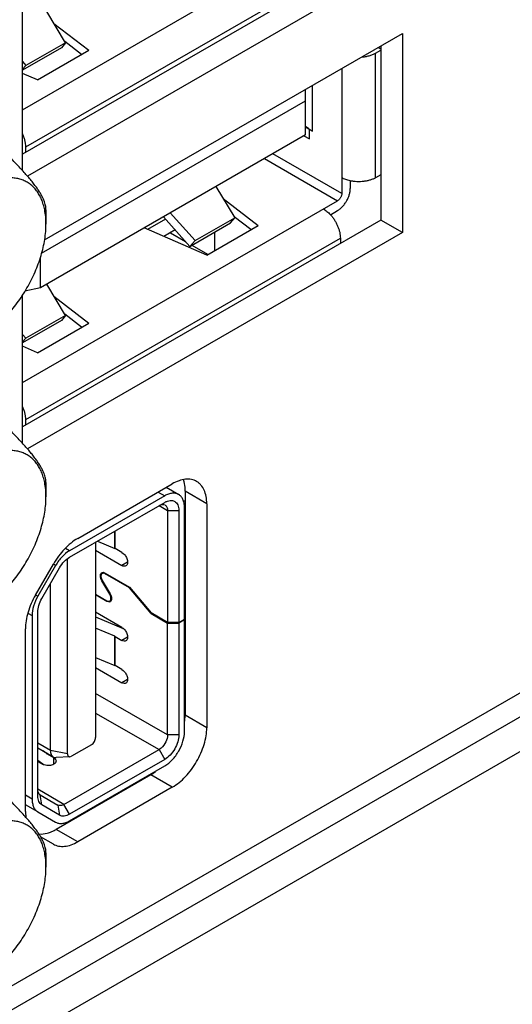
# Model space of a CAD drawing. Header units: inches. Extents: x 0 to 34, y 0 to 22.
# Tile 17 of 106: x 3.932 to 4.296, y 15.14 to 15.87. Entities that reach past the tile are written whole.
import ezdxf

# ---------------------------------------------------------------- set-up
doc = ezdxf.new("R2010")
doc.units = ezdxf.units.IN
doc.header["$LTSCALE"] = 1.87
doc.header["$MEASUREMENT"] = 0
doc.layers.get('0').update_dxf_attribs({"linetype": 'CONTINUOUS'})
doc.layers.add('02___PRT_ALL_AXES', color=7, linetype='CONTINUOUS')

msp = doc.modelspace()

# ---------------------------------------------------------------- linework, layer by layer
at = {"color": 7, "linetype": 'CONTINUOUS'}
for p, q in [((3.93386, 15.80322), (4.16698, 15.93782)), ((3.93626, 15.77567), (4.16907, 15.91009)), ((3.96561, 15.85288), (3.95174, 15.8761)), ((3.95713, 15.86708), (3.98297, 15.84725)), ((3.96561, 15.85288), (3.9364, 15.83601)), ((3.96561, 15.85288), (3.9626, 15.84919)), ((3.97759, 15.84414), (3.9651, 15.85373)), ((3.9626, 15.84919), (3.93386, 15.8326)), ((3.94488, 15.82526), (3.98297, 15.84725)), ((4.19516, 15.84519), (4.19903, 15.84742)), ((4.19714, 15.84948), (4.19903, 15.84839)), ((5.18614, 15.83816), (3.68531, 14.97159)), ((3.93386, 15.83884), (3.9364, 15.83601)), ((4.19516, 15.75286), (4.19516, 15.84519)), ((3.93386, 15.83331), (3.9364, 15.83601)), ((4.17011, 15.83387), (4.17011, 15.74116)), ((3.94488, 15.82526), (3.93386, 15.83004)), ((4.14338, 15.78468), (4.14338, 15.81844)), ((4.14842, 15.78744), (4.14842, 15.82135)), ((3.94795, 15.69691), (4.14338, 15.80975)), ((4.14338, 15.79035), (4.14595, 15.78887)), ((4.1461, 15.78155), (4.1461, 15.78878)), ((4.1461, 15.78878), (4.14842, 15.78744)), ((4.14338, 15.78468), (3.94712, 15.67136)), ((4.14203, 15.7839), (4.1461, 15.78155)), ((3.93626, 15.77172), (3.93626, 15.77567)), ((4.1128, 15.76702), (4.16698, 15.73574)), ((4.17011, 15.74116), (4.11907, 15.77064)), ((4.17637, 15.75055), (4.17637, 15.74478)), ((4.19903, 15.75509), (4.19516, 15.75286)), ((4.07702, 15.74636), (4.09088, 15.72313)), ((4.0824, 15.73734), (4.10825, 15.7175)), ((3.93386, 15.60114), (4.16698, 15.73574)), ((3.95123, 15.72914), (3.95123, 15.7185)), ((4.03958, 15.72221), (4.02632, 15.71455)), ((4.05767, 15.70201), (4.03809, 15.72388)), ((4.06167, 15.70627), (4.04323, 15.72685)), ((4.06167, 15.70627), (4.09088, 15.72313)), ((4.08788, 15.71945), (4.09088, 15.72313)), ((4.10287, 15.7144), (4.09038, 15.72398)), ((4.16167, 15.72544), (4.16698, 15.72851)), ((4.07016, 15.69551), (4.02382, 15.71564)), ((4.04681, 15.71413), (4.03843, 15.70929)), ((4.05767, 15.70201), (4.08788, 15.71945)), ((4.07016, 15.69551), (4.10825, 15.7175)), ((3.93626, 15.5736), (4.16907, 15.70801)), ((4.04329, 15.7121), (4.05436, 15.7057)), ((4.07617, 15.69898), (4.07617, 15.71268)), ((4.16907, 15.70801), (4.16907, 15.70407)), ((4.06167, 15.70627), (4.05767, 15.70201)), ((4.05922, 15.7029), (4.07062, 15.69631)), ((3.94712, 15.67136), (3.94712, 15.69371)), ((3.94712, 15.67136), (3.93566, 15.66888)), ((3.96561, 15.6508), (3.95174, 15.67403)), ((3.95713, 15.66501), (3.98297, 15.64517)), ((3.96561, 15.6508), (3.9364, 15.63393)), ((3.96561, 15.6508), (3.9626, 15.64711)), ((3.97759, 15.64206), (3.9651, 15.65165)), ((3.9626, 15.64711), (3.93386, 15.63052)), ((3.94488, 15.62318), (3.98297, 15.64517)), ((3.93386, 15.63676), (3.9364, 15.63393)), ((3.93386, 15.63124), (3.9364, 15.63393)), ((3.94488, 15.62318), (3.93386, 15.62797)), ((3.93626, 15.56965), (3.93626, 15.5736)), ((3.95123, 15.52706), (3.95123, 15.51642)), ((4.03907, 15.51715), (3.96871, 15.47652)), ((4.03421, 15.51996), (4.03907, 15.51715)), ((4.04026, 15.52345), (4.04941, 15.51817)), ((3.96871, 15.4717), (4.03907, 15.51233)), ((4.0349, 15.50992), (4.04116, 15.5063)), ((4.04116, 15.5063), (4.04951, 15.5063)), ((4.04116, 15.5063), (4.04116, 15.42337)), ((4.04951, 15.5063), (4.04951, 15.42337)), ((4.05369, 15.42578), (4.05369, 15.50871)), ((4.00213, 15.47819), (4.00213, 15.491)), ((4.0023, 15.47811), (4.0023, 15.4911)), ((3.98792, 15.48279), (3.98792, 15.33814)), ((3.98934, 15.48361), (4.00213, 15.47819)), ((3.96871, 15.47652), (3.96571, 15.47825)), ((3.98792, 15.47677), (4.00743, 15.4655)), ((4.0023, 15.47811), (4.00214, 15.47818)), ((4.00743, 15.47515), (4.0023, 15.47811)), ((4.00743, 15.47515), (4.00844, 15.47442)), ((3.95837, 15.46561), (3.95669, 15.46658)), ((3.96704, 15.32609), (3.96704, 15.47048)), ((4.01158, 15.4679), (4.00743, 15.4655)), ((3.95837, 15.46561), (3.94522, 15.44283)), ((3.94817, 15.44113), (3.96133, 15.46391)), ((3.99279, 15.45964), (3.99234, 15.45924)), ((3.99276, 15.46028), (3.99381, 15.46035)), ((3.99279, 15.45964), (3.99394, 15.4603)), ((3.99393, 15.46033), (3.995, 15.4599)), ((3.99484, 15.45951), (3.99395, 15.45982)), ((3.995, 15.4599), (4.01301, 15.4495)), ((3.995, 15.45942), (3.99542, 15.45966)), ((4.01291, 15.44908), (3.995, 15.45942)), ((3.95451, 15.3285), (3.95451, 15.4521)), ((3.99254, 15.45428), (3.99182, 15.45582)), ((3.9922, 15.45582), (3.99283, 15.45446)), ((3.99254, 15.45428), (3.99283, 15.45445)), ((3.99837, 15.44441), (3.99254, 15.45428)), ((3.99283, 15.45446), (3.99866, 15.44459)), ((3.98792, 15.44422), (3.9962, 15.43944)), ((3.99867, 15.44458), (3.99837, 15.44441)), ((3.99901, 15.44305), (3.99837, 15.44441)), ((3.99866, 15.44459), (3.99938, 15.44304)), ((4.01317, 15.44923), (4.01291, 15.44908)), ((4.02896, 15.42993), (4.01291, 15.44908)), ((4.01301, 15.4495), (4.02907, 15.43035)), ((3.94354, 15.4438), (3.94522, 15.44283)), ((3.9962, 15.43896), (3.98792, 15.44374)), ((3.99671, 15.43925), (3.9962, 15.43896)), ((3.99739, 15.43851), (3.9962, 15.43896)), ((3.99636, 15.43936), (3.99725, 15.43905)), ((3.99844, 15.43859), (3.99739, 15.43851)), ((3.99841, 15.43922), (3.99953, 15.43987)), ((3.99841, 15.43922), (3.99887, 15.43962)), ((3.99967, 15.44018), (3.99957, 15.43983)), ((3.9379, 15.43018), (3.94094, 15.42843)), ((3.94512, 15.29486), (3.94512, 15.43084)), ((4.00743, 15.4197), (3.98792, 15.43097)), ((4.02896, 15.42993), (4.02938, 15.43017)), ((4.02896, 15.42993), (4.04116, 15.42289)), ((4.04116, 15.42337), (4.02907, 15.43035)), ((3.94094, 15.42843), (3.94094, 15.29245)), ((3.98792, 15.42758), (4.00841, 15.4189)), ((4.04951, 15.42337), (4.04116, 15.42337)), ((4.04116, 15.42289), (4.04951, 15.42289)), ((4.04116, 15.33995), (4.04116, 15.42289)), ((4.04951, 15.42337), (4.05369, 15.42578)), ((4.05369, 15.4253), (4.04951, 15.42289)), ((4.04951, 15.42289), (4.04951, 15.33995)), ((4.05327, 15.42554), (4.05369, 15.4253)), ((4.05369, 15.34236), (4.05369, 15.4253)), ((4.00213, 15.4131), (3.98792, 15.41912)), ((4.00743, 15.4197), (4.00844, 15.41897)), ((4.00213, 15.3914), (4.00213, 15.4131)), ((4.00214, 15.4131), (4.0023, 15.41301)), ((4.0023, 15.41302), (4.00743, 15.41005)), ((4.0023, 15.39132), (4.0023, 15.41302)), ((4.01158, 15.41245), (4.00743, 15.41005)), ((4.05369, 15.41151), (4.05425, 15.41184)), ((3.98792, 15.39742), (4.00213, 15.3914)), ((3.98792, 15.38998), (4.00743, 15.37871)), ((4.0023, 15.39132), (4.00214, 15.39139)), ((4.00743, 15.38836), (4.0023, 15.39132)), ((4.00743, 15.38836), (4.00844, 15.38763)), ((4.01158, 15.38111), (4.00743, 15.37871)), ((4.04116, 15.33995), (3.98792, 15.37069)), ((3.98792, 15.35623), (4.0349, 15.3291)), ((4.04951, 15.33995), (4.04116, 15.33995)), ((3.95451, 15.3285), (3.94512, 15.33392)), ((3.94512, 15.33043), (3.95665, 15.32377)), ((3.95166, 15.32618), (3.94903, 15.32817)), ((3.96704, 15.32609), (3.95451, 15.3285)), ((3.96453, 15.28848), (4.0349, 15.3291)), ((3.98479, 15.33272), (3.97017, 15.32428)), ((4.03652, 15.33029), (4.0349, 15.3291)), ((4.0349, 15.3291), (4.03907, 15.32187)), ((3.94512, 15.32137), (3.94992, 15.31774)), ((3.94512, 15.3203), (3.9486, 15.31829)), ((3.95207, 15.32642), (3.95166, 15.32618)), ((3.95182, 15.32608), (3.95166, 15.32619)), ((3.95182, 15.32608), (3.95224, 15.32632)), ((3.95695, 15.32312), (3.95182, 15.32608)), ((3.95695, 15.31829), (3.95695, 15.32312)), ((3.95695, 15.32312), (3.95801, 15.32228)), ((3.96888, 15.32386), (3.95881, 15.32329)), ((4.03907, 15.32187), (3.96871, 15.28124)), ((3.96888, 15.32386), (3.97017, 15.32428)), ((3.94991, 15.31772), (3.9486, 15.31829)), ((3.96871, 15.27642), (4.03907, 15.31705)), ((3.96453, 15.28848), (3.94512, 15.29969)), ((3.94094, 15.29245), (3.93598, 15.29531)), ((3.94695, 15.29563), (3.9601, 15.28804)), ((3.94817, 15.28811), (3.94695, 15.29563)), ((3.94522, 15.28299), (3.93598, 15.28832)), ((3.96133, 15.28051), (3.94817, 15.28811)), ((3.9601, 15.28804), (3.96133, 15.28051)), ((3.96871, 15.28124), (3.96453, 15.28848)), ((3.94522, 15.28299), (3.95837, 15.2754)), ((3.95123, 15.25272), (3.95123, 15.24209))]:
    msp.add_line(p, q, dxfattribs=at)
at = {"color": 3, "linetype": 'CONTINUOUS'}
msp.add_line((5.16464, 15.85149), (3.60497, 14.95095), dxfattribs=at)
at = {"color": 7, "linetype": 'CONTINUOUS'}
for centre, radius, start, end in [((3.99334, 15.45869), 0.00168, 109.83266, 123.94838), ((3.99336, 15.45765), 0.00274, 77.95068, 80.57592), ((3.99302, 15.45599), 0.00396, 59.98413, 62.6287), ((3.99818, 15.44288), 0.00396, 239.98413, 242.6287), ((3.99787, 15.44017), 0.00168, 289.83266, 303.95337), ((4.00342, 15.41316), 0.00768, 47.75221, 49.1259)]:
    msp.add_arc(centre, radius, start, end, dxfattribs=at)
msp.add_ellipse((4.02314, 15.71449), major_axis=(0.17436, -0.0457), ratio=0.687229, start_param=7.265322, end_param=7.285883, dxfattribs=at)
for points, knots in [([(4.18474, 15.84227), (4.18571, 15.84234), (4.18761, 15.84256), (4.19035, 15.84316), (4.19288, 15.84402), (4.19444, 15.84478), (4.19516, 15.84519)], [0, 0, 0, 0, 0.266548, 0.524761, 0.77043, 1, 1, 1, 1]), ([(3.93626, 15.77567), (3.93626, 15.77646), (3.93615, 15.77807), (3.93569, 15.78053), (3.93494, 15.78303), (3.93427, 15.78469), (3.93389, 15.78551)], [0, 0, 0, 0, 0.230163, 0.475712, 0.733525, 1, 1, 1, 1]), ([(3.95123, 15.72914), (3.95123, 15.72963), (3.95117, 15.73065), (3.95092, 15.73226), (3.95048, 15.73401), (3.94981, 15.7359), (3.9489, 15.73796), (3.94773, 15.74019), (3.94628, 15.74259), (3.94455, 15.74516), (3.94254, 15.74789), (3.94026, 15.75077), (3.93775, 15.75376), (3.93503, 15.75686), (3.93213, 15.76003), (3.928, 15.76441), (3.92479, 15.76768), (3.9226, 15.76986)], [0, 0, 0, 0, 0.029036, 0.060847, 0.096088, 0.13545, 0.179603, 0.229116, 0.284387, 0.345586, 0.412583, 0.485027, 0.562349, 0.643904, 0.729018, 0.81709, 1, 1, 1, 1]), ([(3.95025, 15.72907), (3.94998, 15.73042), (3.9495, 15.73242), (3.94865, 15.73498), (3.94772, 15.73738), (3.94635, 15.74018), (3.94438, 15.74323), (3.94209, 15.74589), (3.93951, 15.74814), (3.93666, 15.74997), (3.93357, 15.75136), (3.93025, 15.7523), (3.92674, 15.75279), (3.92305, 15.75281), (3.91923, 15.75238), (3.9153, 15.7515), (3.91128, 15.75018), (3.9072, 15.74843), (3.90452, 15.74701), (3.90318, 15.74623)], [0, 0, 0, 0, 0.068199, 0.101067, 0.133146, 0.195061, 0.254372, 0.311614, 0.36745, 0.422632, 0.47796, 0.534223, 0.592145, 0.652348, 0.715314, 0.781396, 0.850829, 0.923726, 1, 1, 1, 1]), ([(4.17636, 15.75053), (4.17523, 15.75077), (4.17358, 15.75125), (4.17152, 15.7521), (4.17056, 15.7526), (4.17011, 15.75286)], [0, 0, 0, 0, 0.519732, 0.765583, 1, 1, 1, 1]), ([(4.19516, 15.75286), (4.19455, 15.7525), (4.19322, 15.75184), (4.19108, 15.75106), (4.18878, 15.75046), (4.18634, 15.75005), (4.18384, 15.74985), (4.18131, 15.74986), (4.1788, 15.75007), (4.17716, 15.75035), (4.17636, 15.75053)], [0, 0, 0, 0, 0.110952, 0.228843, 0.352404, 0.480241, 0.610689, 0.741986, 0.872343, 1, 1, 1, 1]), ([(4.16698, 15.72851), (4.16762, 15.72888), (4.16889, 15.72977), (4.17064, 15.73141), (4.17225, 15.73334), (4.17366, 15.7355), (4.17483, 15.7378), (4.1757, 15.74016), (4.17624, 15.74249), (4.17637, 15.74404), (4.17637, 15.74478)], [0, 0, 0, 0, 0.114156, 0.23733, 0.366981, 0.500006, 0.633031, 0.762679, 0.885848, 1, 1, 1, 1]), ([(4.17011, 15.74116), (4.17011, 15.74092), (4.17006, 15.7404), (4.16988, 15.73963), (4.16959, 15.73884), (4.16921, 15.73807), (4.16874, 15.73735), (4.1682, 15.73671), (4.16762, 15.73616), (4.16719, 15.73586), (4.16698, 15.73574)], [0, 0, 0, 0, 0.11412, 0.23734, 0.366964, 0.499994, 0.633025, 0.762652, 0.885875, 1, 1, 1, 1]), ([(3.95123, 15.7185), (3.95123, 15.72032), (3.95108, 15.72386), (3.95059, 15.72738), (3.95025, 15.72907)], [0, 0, 0, 0, 0.513733, 1, 1, 1, 1]), ([(4.15654, 15.72971), (4.15699, 15.72945), (4.15789, 15.72887), (4.15967, 15.72752), (4.1609, 15.72632), (4.16168, 15.72547)], [0, 0, 0, 0, 0.234417, 0.480268, 1, 1, 1, 1]), ([(4.16168, 15.72547), (4.16224, 15.72486), (4.1633, 15.72358), (4.16474, 15.72152), (4.16601, 15.71933), (4.16708, 15.71706), (4.16795, 15.71475), (4.16858, 15.71245), (4.16897, 15.71021), (4.16907, 15.70873), (4.16907, 15.70801)], [0, 0, 0, 0, 0.127659, 0.258018, 0.389316, 0.519765, 0.647602, 0.771162, 0.889051, 1, 1, 1, 1]), ([(3.90318, 15.63528), (3.90479, 15.63621), (3.908, 15.63825), (3.91266, 15.64175), (3.91723, 15.64572), (3.92166, 15.65011), (3.92591, 15.6549), (3.92994, 15.66003), (3.93372, 15.66545), (3.93721, 15.67111), (3.94037, 15.67697), (3.94318, 15.68295), (3.9456, 15.68901), (3.94762, 15.69509), (3.94921, 15.70112), (3.95036, 15.70706), (3.95106, 15.71284), (3.95123, 15.71664), (3.95123, 15.7185)], [0, 0, 0, 0, 0.055826, 0.114185, 0.174788, 0.237356, 0.301553, 0.366998, 0.433288, 0.500006, 0.566724, 0.633014, 0.698457, 0.762652, 0.825221, 0.885824, 0.944164, 1, 1, 1, 1]), ([(3.93626, 15.5736), (3.93626, 15.57438), (3.93615, 15.576), (3.93569, 15.57845), (3.93494, 15.58096), (3.93427, 15.58261), (3.93389, 15.58343)], [0, 0, 0, 0, 0.230163, 0.475712, 0.733525, 1, 1, 1, 1]), ([(3.95123, 15.52706), (3.95123, 15.52755), (3.95117, 15.52858), (3.95092, 15.53018), (3.95048, 15.53193), (3.94981, 15.53382), (3.9489, 15.53588), (3.94773, 15.53811), (3.94628, 15.54051), (3.94455, 15.54309), (3.94254, 15.54582), (3.94026, 15.54869), (3.93775, 15.55168), (3.93503, 15.55478), (3.93213, 15.55796), (3.928, 15.56233), (3.92479, 15.5656), (3.9226, 15.56778)], [0, 0, 0, 0, 0.029036, 0.060847, 0.096088, 0.13545, 0.179603, 0.229116, 0.284387, 0.345586, 0.412583, 0.485027, 0.562349, 0.643904, 0.729018, 0.81709, 1, 1, 1, 1]), ([(3.95025, 15.52699), (3.94998, 15.52835), (3.9495, 15.53034), (3.94865, 15.53291), (3.94772, 15.53531), (3.94635, 15.53811), (3.94438, 15.54115), (3.94209, 15.54381), (3.93951, 15.54607), (3.93666, 15.5479), (3.93357, 15.54929), (3.93025, 15.55023), (3.92674, 15.55071), (3.92305, 15.55074), (3.91923, 15.55031), (3.9153, 15.54943), (3.91128, 15.54811), (3.9072, 15.54635), (3.90452, 15.54493), (3.90318, 15.54416)], [0, 0, 0, 0, 0.068199, 0.101067, 0.133146, 0.195061, 0.254372, 0.311614, 0.36745, 0.422632, 0.47796, 0.534223, 0.592145, 0.652348, 0.715314, 0.781396, 0.850829, 0.923726, 1, 1, 1, 1]), ([(3.95123, 15.51642), (3.95123, 15.51824), (3.95108, 15.52179), (3.95059, 15.5253), (3.95025, 15.52699)], [0, 0, 0, 0, 0.513733, 1, 1, 1, 1]), ([(4.04941, 15.51817), (4.04873, 15.51857), (4.04716, 15.51914), (4.04456, 15.5192), (4.04178, 15.51853), (4.03998, 15.51767), (4.03907, 15.51715)], [0, 0, 0, 0, 0.217769, 0.450922, 0.710218, 1, 1, 1, 1]), ([(4.05369, 15.50871), (4.05369, 15.50976), (4.05353, 15.51175), (4.05272, 15.51449), (4.05136, 15.51671), (4.05009, 15.51778), (4.04941, 15.51817)], [0, 0, 0, 0, 0.289777, 0.54907, 0.782226, 1, 1, 1, 1]), ([(3.90318, 15.4332), (3.90479, 15.43413), (3.908, 15.43618), (3.91266, 15.43968), (3.91723, 15.44364), (3.92166, 15.44804), (3.92591, 15.45282), (3.92994, 15.45795), (3.93372, 15.46337), (3.93721, 15.46904), (3.94037, 15.47489), (3.94318, 15.48087), (3.9456, 15.48693), (3.94762, 15.49301), (3.94921, 15.49904), (3.95036, 15.50498), (3.95106, 15.51076), (3.95123, 15.51456), (3.95123, 15.51642)], [0, 0, 0, 0, 0.055826, 0.114185, 0.174788, 0.237356, 0.301553, 0.366998, 0.433288, 0.500006, 0.566724, 0.633014, 0.698457, 0.762652, 0.825221, 0.885824, 0.944164, 1, 1, 1, 1]), ([(4.0349, 15.50992), (4.03563, 15.51034), (4.03709, 15.51095), (4.03873, 15.5107), (4.03933, 15.51036)], [0, 0, 0, 0, 0.550793, 1, 1, 1, 1]), ([(4.03907, 15.51233), (4.03972, 15.5127), (4.04101, 15.51331), (4.04299, 15.51379), (4.04485, 15.51375), (4.0465, 15.51315), (4.04785, 15.51201), (4.04882, 15.51043), (4.0494, 15.50847), (4.04951, 15.50705), (4.04951, 15.5063)], [0, 0, 0, 0, 0.144857, 0.274554, 0.39112, 0.500011, 0.6089, 0.725461, 0.85515, 1, 1, 1, 1]), ([(4.03933, 15.51036), (4.03992, 15.51001), (4.04095, 15.50872), (4.04116, 15.50715), (4.04116, 15.5063)], [0, 0, 0, 0, 0.449215, 1, 1, 1, 1]), ([(3.96871, 15.47652), (3.96663, 15.47532), (3.96271, 15.47202), (3.9597, 15.46791), (3.95837, 15.46561)], [0, 0, 0, 0, 0.474439, 1, 1, 1, 1]), ([(4.00844, 15.47442), (4.0092, 15.47377), (4.01047, 15.47216), (4.01142, 15.46985), (4.01166, 15.468), (4.01154, 15.46681), (4.01113, 15.46583), (4.01065, 15.46536), (4.01039, 15.46521)], [0, 0, 0, 0, 0.28619, 0.573632, 0.70253, 0.815674, 0.913047, 1, 1, 1, 1]), ([(3.96133, 15.46391), (3.96227, 15.46555), (3.96442, 15.46849), (3.96723, 15.47084), (3.96871, 15.4717)], [0, 0, 0, 0, 0.525563, 1, 1, 1, 1]), ([(3.99182, 15.45582), (3.99174, 15.45607), (3.99147, 15.457), (3.99139, 15.458), (3.99154, 15.45868)], [0, 0, 0, 0, 0.276843, 1, 1, 1, 1]), ([(3.99154, 15.45868), (3.99157, 15.45884), (3.99172, 15.45937), (3.99206, 15.45987), (3.9924, 15.46009)], [0, 0, 0, 0, 0.277953, 1, 1, 1, 1]), ([(3.99234, 15.45924), (3.99219, 15.45905), (3.99168, 15.45797), (3.99189, 15.4567), (3.9922, 15.45582)], [0, 0, 0, 0, 0.20562, 1, 1, 1, 1]), ([(3.99395, 15.45982), (3.99384, 15.45984), (3.99345, 15.45988), (3.99304, 15.45979), (3.99279, 15.45964)], [0, 0, 0, 0, 0.269984, 1, 1, 1, 1]), ([(4.01039, 15.46521), (4.00999, 15.46498), (4.0089, 15.46482), (4.00792, 15.46522), (4.00743, 15.4655)], [0, 0, 0, 0, 0.449151, 1, 1, 1, 1]), ([(3.94522, 15.44283), (3.94389, 15.44053), (3.94184, 15.43587), (3.94094, 15.43082), (3.94094, 15.42843)], [0, 0, 0, 0, 0.525567, 1, 1, 1, 1]), ([(3.94512, 15.43084), (3.94512, 15.43255), (3.94576, 15.43616), (3.94723, 15.43948), (3.94817, 15.44113)], [0, 0, 0, 0, 0.47443, 1, 1, 1, 1]), ([(3.99725, 15.43905), (3.99736, 15.43903), (3.99775, 15.43899), (3.99816, 15.43908), (3.99841, 15.43922)], [0, 0, 0, 0, 0.269984, 1, 1, 1, 1]), ([(3.99957, 15.43983), (3.99953, 15.43972), (3.99937, 15.43931), (3.99907, 15.43895), (3.99881, 15.43877)], [0, 0, 0, 0, 0.270334, 1, 1, 1, 1]), ([(3.99887, 15.43962), (3.99901, 15.43981), (3.99952, 15.4409), (3.99931, 15.44217), (3.99901, 15.44305)], [0, 0, 0, 0, 0.20562, 1, 1, 1, 1]), ([(3.99938, 15.44304), (3.99947, 15.44279), (3.99973, 15.44187), (3.99981, 15.44086), (3.99967, 15.44018)], [0, 0, 0, 0, 0.276843, 1, 1, 1, 1]), ([(4.00858, 15.41885), (4.00931, 15.41818), (4.01054, 15.41659), (4.01145, 15.4143), (4.01165, 15.41249), (4.01153, 15.41132), (4.01112, 15.41036), (4.01064, 15.40991), (4.01039, 15.40976)], [0, 0, 0, 0, 0.288186, 0.574992, 0.703223, 0.815835, 0.912986, 1, 1, 1, 1]), ([(4.01039, 15.40976), (4.00999, 15.40953), (4.0089, 15.40937), (4.00792, 15.40977), (4.00743, 15.41005)], [0, 0, 0, 0, 0.449151, 1, 1, 1, 1]), ([(4.00844, 15.38763), (4.0092, 15.38698), (4.01047, 15.38537), (4.01142, 15.38306), (4.01166, 15.38121), (4.01154, 15.38002), (4.01113, 15.37904), (4.01065, 15.37857), (4.01039, 15.37842)], [0, 0, 0, 0, 0.28619, 0.573632, 0.70253, 0.815674, 0.913047, 1, 1, 1, 1]), ([(4.01039, 15.37842), (4.00999, 15.37819), (4.0089, 15.37803), (4.00792, 15.37843), (4.00743, 15.37871)], [0, 0, 0, 0, 0.449151, 1, 1, 1, 1]), ([(4.03907, 15.31705), (4.04115, 15.31825), (4.04507, 15.32155), (4.04966, 15.32782), (4.05279, 15.33492), (4.05369, 15.33997), (4.05369, 15.34236)], [0, 0, 0, 0, 0.237233, 0.500006, 0.762776, 1, 1, 1, 1]), ([(3.98479, 15.33272), (3.98572, 15.33326), (3.98718, 15.33495), (3.98792, 15.33707), (3.98792, 15.33814)], [0, 0, 0, 0, 0.500006, 1, 1, 1, 1]), ([(4.04116, 15.33995), (4.04116, 15.33818), (4.0401, 15.33456), (4.03792, 15.33153), (4.03652, 15.33029)], [0, 0, 0, 0, 0.485745, 1, 1, 1, 1]), ([(4.04951, 15.33995), (4.04951, 15.33824), (4.04887, 15.33463), (4.04663, 15.32956), (4.04336, 15.32509), (4.04055, 15.32273), (4.03907, 15.32187)], [0, 0, 0, 0, 0.237235, 0.499994, 0.762756, 1, 1, 1, 1]), ([(3.95451, 15.3285), (3.95451, 15.32751), (3.95475, 15.32568), (3.95595, 15.32417), (3.95665, 15.32377)], [0, 0, 0, 0, 0.550785, 1, 1, 1, 1]), ([(3.95665, 15.32377), (3.95681, 15.32368), (3.95748, 15.32336), (3.95825, 15.32326), (3.95881, 15.32329)], [0, 0, 0, 0, 0.242055, 1, 1, 1, 1]), ([(3.95868, 15.32071), (3.95868, 15.32025), (3.95828, 15.31922), (3.95744, 15.31858), (3.95695, 15.31829)], [0, 0, 0, 0, 0.449173, 1, 1, 1, 1]), ([(3.95801, 15.32228), (3.95812, 15.32216), (3.95847, 15.32171), (3.95868, 15.32112), (3.95868, 15.32071)], [0, 0, 0, 0, 0.272736, 1, 1, 1, 1]), ([(3.96704, 15.32609), (3.96704, 15.32577), (3.96711, 15.32517), (3.96747, 15.3244), (3.96811, 15.32391), (3.96863, 15.32384), (3.96888, 15.32386)], [0, 0, 0, 0, 0.292797, 0.541889, 0.76638, 1, 1, 1, 1]), ([(3.95695, 15.31829), (3.95594, 15.31771), (3.95353, 15.31712), (3.95109, 15.31735), (3.94991, 15.31772)], [0, 0, 0, 0, 0.484996, 1, 1, 1, 1]), ([(3.94695, 15.29563), (3.94635, 15.29598), (3.94532, 15.29727), (3.94512, 15.29884), (3.94512, 15.29969)], [0, 0, 0, 0, 0.449242, 1, 1, 1, 1]), ([(3.95123, 15.25272), (3.95123, 15.25322), (3.95117, 15.25424), (3.95092, 15.25585), (3.95048, 15.2576), (3.94981, 15.25949), (3.9489, 15.26155), (3.94773, 15.26378), (3.94628, 15.26618), (3.94455, 15.26875), (3.94254, 15.27148), (3.94026, 15.27436), (3.93775, 15.27735), (3.93503, 15.28045), (3.93213, 15.28362), (3.928, 15.288), (3.92479, 15.29126), (3.9226, 15.29345)], [0, 0, 0, 0, 0.029036, 0.060847, 0.096088, 0.13545, 0.179603, 0.229116, 0.284387, 0.345586, 0.412583, 0.485027, 0.562349, 0.643904, 0.729018, 0.81709, 1, 1, 1, 1]), ([(3.94094, 15.29245), (3.94094, 15.2914), (3.9411, 15.28941), (3.94191, 15.28668), (3.94326, 15.28446), (3.94454, 15.28338), (3.94522, 15.28299)], [0, 0, 0, 0, 0.2898, 0.549049, 0.782227, 1, 1, 1, 1]), ([(3.94817, 15.28811), (3.94769, 15.28839), (3.94678, 15.28915), (3.94581, 15.29074), (3.94523, 15.29269), (3.94512, 15.29412), (3.94512, 15.29486)], [0, 0, 0, 0, 0.217718, 0.450941, 0.710293, 1, 1, 1, 1]), ([(3.96453, 15.28848), (3.9638, 15.28805), (3.96234, 15.28745), (3.9607, 15.28769), (3.9601, 15.28804)], [0, 0, 0, 0, 0.550763, 1, 1, 1, 1]), ([(3.95025, 15.25266), (3.94998, 15.25401), (3.9495, 15.25601), (3.94865, 15.25857), (3.94772, 15.26097), (3.94635, 15.26377), (3.94438, 15.26682), (3.94209, 15.26948), (3.93951, 15.27173), (3.93666, 15.27356), (3.93357, 15.27495), (3.93025, 15.27589), (3.92674, 15.27638), (3.92305, 15.2764), (3.91923, 15.27597), (3.9153, 15.27509), (3.91128, 15.27377), (3.9072, 15.27201), (3.90452, 15.2706), (3.90318, 15.26982)], [0, 0, 0, 0, 0.068199, 0.101067, 0.133146, 0.195061, 0.254372, 0.311614, 0.36745, 0.422632, 0.47796, 0.534223, 0.592145, 0.652348, 0.715314, 0.781396, 0.850829, 0.923726, 1, 1, 1, 1]), ([(3.95837, 15.2754), (3.95906, 15.275), (3.96062, 15.27444), (3.96322, 15.27437), (3.966, 15.27504), (3.9678, 15.2759), (3.96871, 15.27642)], [0, 0, 0, 0, 0.217767, 0.450946, 0.710197, 1, 1, 1, 1]), ([(3.96871, 15.28124), (3.96806, 15.28087), (3.96677, 15.28026), (3.96479, 15.27978), (3.96293, 15.27983), (3.96181, 15.28023), (3.96133, 15.28051)], [0, 0, 0, 0, 0.289709, 0.549064, 0.782288, 1, 1, 1, 1]), ([(3.95123, 15.24209), (3.95123, 15.24391), (3.95108, 15.24745), (3.95059, 15.25097), (3.95025, 15.25266)], [0, 0, 0, 0, 0.513733, 1, 1, 1, 1]), ([(3.90318, 15.15887), (3.90479, 15.1598), (3.908, 15.16184), (3.91266, 15.16534), (3.91723, 15.16931), (3.92166, 15.1737), (3.92591, 15.17849), (3.92994, 15.18362), (3.93372, 15.18904), (3.93721, 15.1947), (3.94037, 15.20056), (3.94318, 15.20654), (3.9456, 15.2126), (3.94762, 15.21868), (3.94921, 15.22471), (3.95036, 15.23065), (3.95106, 15.23643), (3.95123, 15.24023), (3.95123, 15.24209)], [0, 0, 0, 0, 0.055826, 0.114185, 0.174788, 0.237356, 0.301553, 0.366998, 0.433288, 0.500006, 0.566724, 0.633014, 0.698457, 0.762652, 0.825221, 0.885824, 0.944164, 1, 1, 1, 1])]:
    msp.add_open_spline(points, degree=3, knots=knots, dxfattribs=at)
at = {"layer": '02___PRT_ALL_AXES', "color": 7, "linetype": 'CONTINUOUS'}
for p, q in [((4.19903, 15.92344), (3.93386, 15.77034)), ((4.19903, 15.85057), (4.19903, 15.72137)), ((4.19903, 15.72137), (3.93386, 15.56826)), ((4.21494, 15.71218), (4.19903, 15.72137)), ((4.05342, 15.52745), (4.0529, 15.52916)), ((4.07016, 15.51132), (4.05425, 15.52051)), ((4.05425, 15.52051), (4.05425, 15.35456)), ((4.05399, 15.35027), (4.05425, 15.35456)), ((4.07016, 15.34537), (4.05425, 15.35456)), ((4.02879, 15.31047), (4.03237, 15.31283)), ((4.02879, 15.31047), (3.95879, 15.27005)), ((4.0447, 15.30128), (4.02879, 15.31047)), ((3.9747, 15.26086), (3.95879, 15.27005))]:
    msp.add_line(p, q, dxfattribs=at)
at = {"layer": '02___PRT_ALL_AXES', "color": 3, "linetype": 'CONTINUOUS'}
for p, q in [((4.21494, 15.91426), (3.93745, 15.75404)), ((3.93386, 15.75811), (3.93386, 15.89954)), ((5.16475, 15.8693), (3.62645, 14.9811)), ((3.95014, 15.70686), (4.21494, 15.85976)), ((4.21494, 15.85976), (4.21494, 15.71218)), ((4.21494, 15.71218), (3.93745, 15.55196)), ((3.93386, 15.55603), (3.93386, 15.66594)), ((3.9747, 15.4856), (4.0447, 15.52601)), ((4.07016, 15.51132), (4.07016, 15.34537)), ((3.94344, 15.44363), (3.9567, 15.46659)), ((4.05369, 15.44304), (4.05425, 15.44337)), ((3.93598, 15.28321), (3.93598, 15.41854)), ((4.0447, 15.30128), (3.9747, 15.26086)), ((3.93598, 15.28321), (3.93634, 15.27853)), ((3.9567, 15.25908), (3.94718, 15.26457))]:
    msp.add_line(p, q, dxfattribs=at)
at = {"layer": '02___PRT_ALL_AXES', "color": 7, "linetype": 'CONTINUOUS'}
msp.add_arc((4.06657, 15.40315), 0.11073, 96.43266, 96.88559, dxfattribs=at)
at = {"layer": '02___PRT_ALL_AXES', "color": 3, "linetype": 'CONTINUOUS'}
for points, knots in [([(4.0627, 15.5278), (4.06211, 15.52814), (4.06086, 15.52873), (4.05811, 15.52949), (4.05425, 15.52959), (4.04943, 15.52842), (4.04628, 15.52693), (4.0447, 15.52601)], [0, 0, 0, 0, 0.108165, 0.218337, 0.4513, 0.710677, 1, 1, 1, 1]), ([(4.07016, 15.51132), (4.07016, 15.51314), (4.06988, 15.51661), (4.06848, 15.52138), (4.06646, 15.52466), (4.06443, 15.52666), (4.06329, 15.52746), (4.0627, 15.5278)], [0, 0, 0, 0, 0.289317, 0.548692, 0.781658, 0.891832, 1, 1, 1, 1]), ([(3.9747, 15.4856), (3.97296, 15.48459), (3.96952, 15.48218), (3.96478, 15.47775), (3.96041, 15.47251), (3.95787, 15.46862), (3.9567, 15.46659)], [0, 0, 0, 0, 0.228254, 0.474649, 0.73403, 1, 1, 1, 1]), ([(3.94344, 15.44363), (3.94227, 15.4416), (3.94018, 15.43746), (3.93782, 15.43106), (3.93635, 15.42474), (3.93598, 15.42055), (3.93598, 15.41854)], [0, 0, 0, 0, 0.265975, 0.525357, 0.77175, 1, 1, 1, 1]), ([(4.0447, 15.30128), (4.04644, 15.30229), (4.04988, 15.3047), (4.05462, 15.30913), (4.05899, 15.31437), (4.06281, 15.32022), (4.06597, 15.32646), (4.06832, 15.33286), (4.06979, 15.33917), (4.07016, 15.34336), (4.07016, 15.34537)], [0, 0, 0, 0, 0.114073, 0.237356, 0.366988, 0.500006, 0.633023, 0.762653, 0.885931, 1, 1, 1, 1]), ([(3.9567, 15.25908), (3.95789, 15.25839), (3.96061, 15.2574), (3.96515, 15.25729), (3.96998, 15.25846), (3.97312, 15.25995), (3.9747, 15.26086)], [0, 0, 0, 0, 0.217711, 0.450934, 0.71029, 1, 1, 1, 1])]:
    msp.add_open_spline(points, degree=3, knots=knots, dxfattribs=at)
at = {"layer": '02___PRT_ALL_AXES', "color": 7, "linetype": 'CONTINUOUS'}
for points, knots in [([(4.05425, 15.52051), (4.05425, 15.52112), (4.05418, 15.52345), (4.05385, 15.52578), (4.05342, 15.52745)], [0, 0, 0, 0, 0.262766, 1, 1, 1, 1]), ([(3.94606, 15.26664), (3.94811, 15.26645), (3.95138, 15.26686), (3.95557, 15.26835), (3.95772, 15.26943), (3.95879, 15.27005)], [0, 0, 0, 0, 0.462332, 0.721696, 1, 1, 1, 1])]:
    msp.add_open_spline(points, degree=3, knots=knots, dxfattribs=at)

doc.saveas('drawing.dxf')
